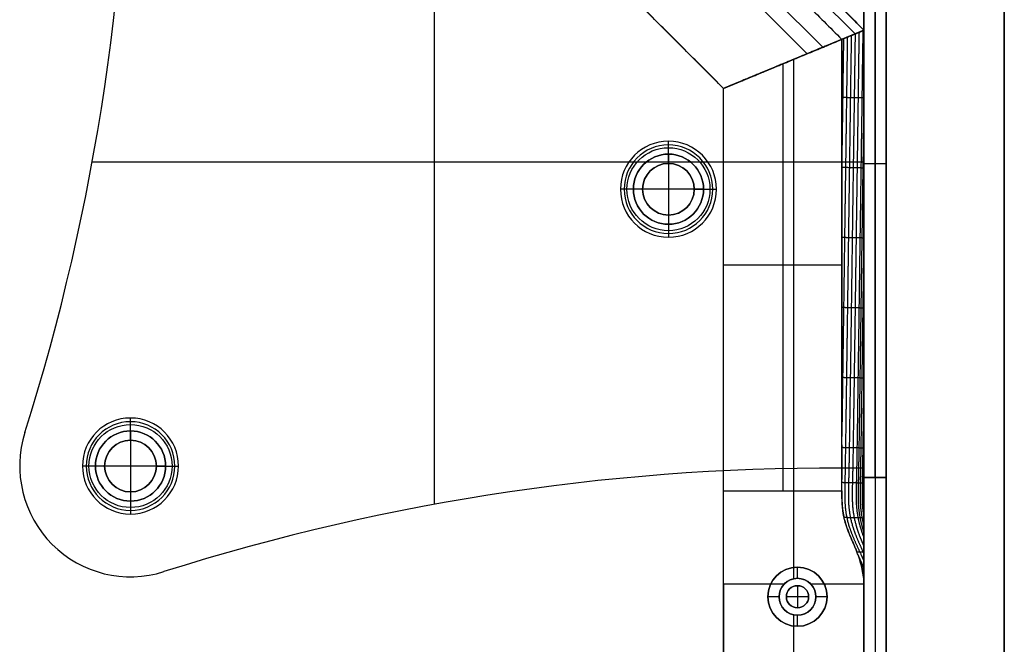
# Model space of a CAD drawing. Header units: millimetres. Extents: x -9 to 941, y -614 to 1386.
# Tile 29 of 30: x 808 to 941, y 1243 to 1328. Entities that reach past the tile are written whole.
import ezdxf

# ---------------------------------------------------------------- set-up
doc = ezdxf.new("R2010")
doc.units = ezdxf.units.MM
doc.header["$MEASUREMENT"] = 0

msp = doc.modelspace()

# ---------------------------------------------------------------- linework, layer by layer
for p, q in [((863.73, 1366.55, -0.5), (863.73, 1262.06, -0.5)), ((921.91, 1326.24, -40.25), (881.6, 1366.55, -40.25)), ((940.91, 1367.55, 9), (940.91, 385.55, 9)), ((920.72, 1325.75, -6.81), (881.11, 1365.36, -6.81)), ((916.34, 1323.94, -72.5), (879.3, 1360.98, -72.5)), ((878.42, 1358.86, -5), (914.22, 1323.06, -5)), ((921.91, 1350.73, -2), (921.91, 1266.94, -2)), ((921.91, 1350.7, -20.5), (921.91, 1265.7, -20.5)), ((923.41, 1265.7, -40.5), (923.41, 1350.7, -40.5)), ((923.41, 1350.7, -0.5), (923.41, 1265.7, -0.5)), ((924.91, 1350.7, -20.5), (924.91, 1265.7, -20.5)), ((902.91, 1318.37, -38.75), (873.73, 1347.55, -38.75)), ((863.73, 1335.32, -3.5), (863.73, 1262.06, -3.5)), ((902.91, 1318.37, -38.75), (921.91, 1326.24, -38.75)), ((921.91, 1326.24, -38.75), (902.91, 1318.37, -38.75)), ((921.91, 385.55, -36.5), (921.91, 1326.24, -36.5)), ((910.91, 1321.69, -5), (910.91, 1263.88, -5)), ((912.41, 1322.31, -72.5), (912.41, 1322.31, -5)), ((912.41, 1322.31, -72.5), (912.41, 1322.31, -5)), ((912.41, 1253.52, -72.5), (912.41, 1322.31, -72.5)), ((902.91, 385.55, -36.5), (902.91, 1318.37, -36.5)), ((895.44, 1309.47, 1.25), (895.44, 1311.22, -0.5)), ((895.44, 1308.22, -1), (895.44, 1310.72, -3.5)), ((895.44, 1309.47, 1.25), (895.44, 1309.47, 12.5)), ((895.44, 1309.47, 12.5), (895.44, 1299.97, 12.5)), ((921.91, 1308.37, -0.5), (817.42, 1308.37, -0.5)), ((890.68, 1308.37, -3.5), (817.42, 1308.37, -3.5)), ((895.44, 1308.22, -0.5), (895.44, 1308.22, -1)), ((921.91, 1308.37, -3.5), (900.2, 1308.37, -3.5)), ((921.91, 1308.83, -0.5), (921.91, 1308.83, -3.5)), ((921.91, 1308.2, -40.5), (924.91, 1308.2, -40.5)), ((921.91, 1308.2, -0.5), (924.91, 1308.2, -0.5)), ((921.91, 1308.2, -0.5), (921.91, 1308.2, -40.5)), ((924.91, 1308.2, -0.5), (924.91, 1308.2, -40.5)), ((890.69, 1304.72, 1.25), (888.94, 1304.72, -0.5)), ((891.94, 1304.72, -1), (889.44, 1304.72, -3.5)), ((890.69, 1304.72, 1.25), (890.69, 1304.72, 12.5)), ((900.19, 1304.72, 12.5), (890.69, 1304.72, 12.5)), ((891.94, 1304.72, -0.5), (891.94, 1304.72, -1)), ((898.94, 1304.72, -0.5), (898.94, 1304.72, -1)), ((898.94, 1304.72, -1), (901.44, 1304.72, -3.5)), ((900.19, 1304.72, 1.25), (901.94, 1304.72, -0.5)), ((900.19, 1304.72, 1.25), (900.19, 1304.72, 12.5)), ((895.44, 1301.22, -1), (895.44, 1298.72, -3.5)), ((895.44, 1301.22, -0.5), (895.44, 1301.22, -1)), ((895.44, 1299.97, 1.25), (895.44, 1298.22, -0.5)), ((895.44, 1299.97, 1.25), (895.44, 1299.97, 12.5)), ((918.91, 1294.44, -5), (902.91, 1294.44, -5)), ((822.61, 1272, 1.25), (822.61, 1273.75, -0.5)), ((822.61, 1270.75, -1), (822.61, 1273.25, -3.5)), ((808.31, 1271.78, -0.5), (808.31, 1271.78, -3.5)), ((822.61, 1272, 1.25), (822.61, 1272, 12.5)), ((822.61, 1272, 12.5), (822.61, 1262.5, 12.5)), ((822.61, 1270.75, -0.5), (822.61, 1270.75, -1)), ((807.61, 1267.25, -3.5), (807.61, 1267.25, -0.5)), ((817.86, 1267.25, 1.25), (816.11, 1267.25, -0.5)), ((819.11, 1267.25, -1), (816.61, 1267.25, -3.5)), ((817.86, 1267.25, 1.25), (817.86, 1267.25, 12.5)), ((827.36, 1267.25, 12.5), (817.86, 1267.25, 12.5)), ((819.11, 1267.25, -0.5), (819.11, 1267.25, -1)), ((826.11, 1267.25, -0.5), (826.11, 1267.25, -1)), ((826.11, 1267.25, -1), (828.61, 1267.25, -3.5)), ((827.36, 1267.25, 1.25), (829.11, 1267.25, -0.5)), ((827.36, 1267.25, 1.25), (827.36, 1267.25, 12.5)), ((921.91, 1266.94, -3.5), (921.91, 1266.94, -0.5)), ((921.91, 1265.7, -20.5), (924.91, 1265.7, -20.5)), ((921.91, 1265.7, -20.5), (921.91, 385.85, -20.5)), ((921.91, 1265.7, -20.5), (924.91, 1265.7, -20.5)), ((923.41, 1265.7, -0.5), (923.41, 385.85, -0.5)), ((923.41, 1265.7, -0.5), (923.41, 1265.7, -40.5)), ((923.41, 1265.7, -40.5), (923.41, 385.85, -40.5)), ((923.41, 1265.7, -0.5), (923.41, 1265.7, -40.5)), ((924.91, 1265.7, -20.5), (924.91, 385.85, -20.5)), ((822.61, 1263.75, -1), (822.61, 1261.25, -3.5)), ((822.61, 1263.75, -0.5), (822.61, 1263.75, -1)), ((822.61, 1262.5, 1.25), (822.61, 1260.75, -0.5)), ((822.61, 1262.5, 1.25), (822.61, 1262.5, 12.5)), ((912.91, 1253.55, -35.5), (912.91, 1253.55, -72.5)), ((912.91, 1252.05, -35.5), (912.91, 1253.55, -35.5)), ((822.61, 1252.25, -3.5), (822.61, 1252.25, -0.5)), ((827.14, 1252.95, -3.5), (827.14, 1252.95, -0.5)), ((912.91, 1252.05, -1.13), (912.91, 1252.05, -35.5)), ((911.07, 1251.24, -0.5), (902.91, 1251.24, -0.5)), ((912.91, 1251.05, -0.5), (912.91, 1251.05, 2.5)), ((912.91, 1251.05, 2.5), (912.91, 1248.05, 2.5)), ((921.91, 1251.24, -0.5), (914.75, 1251.24, -0.5)), ((910.41, 1249.55, -35.5), (908.91, 1249.55, -35.5)), ((908.91, 1249.55, -35.5), (908.91, 1249.55, -72.5)), ((910.41, 1249.55, -0.5), (910.41, 1249.55, -35.5)), ((911.41, 1249.55, -0.5), (911.41, 1249.55, 2.5)), ((914.41, 1249.55, 2.5), (911.41, 1249.55, 2.5)), ((914.41, 1249.55, -0.5), (914.41, 1249.55, 2.5)), ((916.91, 1249.55, -35.5), (915.41, 1249.55, -35.5)), ((915.41, 1249.55, -0.5), (915.41, 1249.55, -35.5)), ((916.91, 1249.55, -35.5), (916.91, 1249.55, -72.5)), ((912.91, 1248.05, -0.5), (912.91, 1248.05, 2.5)), ((912.41, 1221.52, -0.5), (912.41, 1247.1, -0.5)), ((912.91, 1245.55, -35.5), (912.91, 1247.05, -35.5)), ((912.91, 1247.05, -0.5), (912.91, 1247.05, -35.5)), ((912.41, 1029.52, -72.5), (912.41, 1245.58, -72.5)), ((912.91, 1245.55, -35.5), (912.91, 1245.55, -72.5))]:
    msp.add_line(p, q)
for centre, radius in [((895.44, 1304.72, 0.37), 5.62), ((895.44, 1304.72, -2.25), 4.75), ((895.44, 1304.72, 6.87), 4.75), ((895.44, 1304.72, -0.75), 3.5), ((822.61, 1267.25, 0.37), 5.62), ((822.61, 1267.25, -2.25), 4.75), ((822.61, 1267.25, 6.87), 4.75), ((822.61, 1267.25, -0.75), 3.5), ((912.91, 1249.55, -54), 4), ((912.91, 1249.55, -18), 2.5), ((912.91, 1249.55, 1), 1.5)]:
    msp.add_circle(centre, radius)
for centre, radius, start, end in [((522.33, 1362.42, -3.5), 300, 342.4148, 0.7896), ((522.33, 1362.42, -0.5), 300, 342.4148, 0.7896), ((522.33, 1362.42, -2), 300, 342.4148, 0.7896), ((895.44, 1304.72, -0.5), 6.5, 0, 180), ((895.44, 1304.72, -3.5), 6, 0, 180), ((895.44, 1304.72, 1.25), 4.75, 0, 180), ((895.44, 1304.72, 12.5), 4.75, 0, 180), ((895.44, 1304.72, -1), 3.5, 0, 180), ((895.44, 1304.72, -0.5), 3.5, 0, 180), ((895.44, 1304.72, -0.5), 6.5, 180, 0), ((895.44, 1304.72, -3.5), 6, 180, 360), ((895.44, 1304.72, 1.25), 4.75, 180, 0), ((895.44, 1304.72, 12.5), 4.75, 180, 0), ((895.44, 1304.72, -1), 3.5, 180, 0), ((895.44, 1304.72, -0.5), 3.5, 180, 0), ((822.61, 1267.25, -0.5), 6.5, 360, 180), ((822.61, 1267.25, -3.5), 6, 0, 180), ((822.61, 1267.25, -3.5), 15, 162.4148, 287.5852), ((822.61, 1267.25, -0.5), 15, 162.4148, 287.5852), ((822.61, 1267.25, -2), 15, 162.4148, 287.5852), ((822.61, 1267.25, 1.25), 4.75, 0, 180), ((822.61, 1267.25, 12.5), 4.75, 360, 180), ((822.61, 1267.25, -1), 3.5, 0, 180), ((822.61, 1267.25, -0.5), 3.5, 0, 180), ((822.61, 1267.25, -0.5), 6.5, 180, 0), ((822.61, 1267.25, -3.5), 6, 180, 0), ((822.61, 1267.25, 1.25), 4.75, 180, 0), ((822.61, 1267.25, 12.5), 4.75, 180, 0), ((822.61, 1267.25, -1), 3.5, 180, 0), ((822.61, 1267.25, -0.5), 3.5, 180, 0), ((917.78, 966.97, -3.5), 300, 89.2104, 107.5852), ((917.78, 966.97, -0.5), 300, 89.2104, 107.5852), ((917.78, 966.97, -2), 300, 89.2104, 107.5852), ((912.91, 1249.55, -72.5), 4, 90, 270), ((912.91, 1249.55, -35.5), 4, 90, 270), ((912.91, 1249.55, -72.5), 4, 270, 90), ((912.91, 1249.55, -35.5), 4, 270, 90), ((912.91, 1249.55, -35.5), 2.5, 90, 270), ((912.91, 1249.55, -35.5), 2.5, 270, 90), ((912.91, 1249.55, -0.5), 2.5, 137.3151, 42.6849), ((912.91, 1249.55, -0.5), 1.5, 0, 180), ((912.91, 1249.55, 2.5), 1.5, 0, 180), ((912.91, 1249.55, -0.5), 1.5, 180, 0), ((912.91, 1249.55, 2.5), 1.5, 180, 0)]:
    msp.add_arc(centre, radius, start, end)
at = {"extrusion": (1, 6.4143e-13, 1.8016e-12)}
msp.add_arc((1263.88, 15, 902.91), 20, 230.805, 270, dxfattribs=at)
at = {"extrusion": (1, 0, 0)}
msp.add_arc((1263.88, 15, 912.41), 20, 233.5396, 270, dxfattribs=at)
for points, degree in [([(921.91, 1326.24, -8), (901.76, 1346.4, -8), (881.6, 1366.55, -8)], 2), ([(881.6, 1366.55, -72.5), (901.76, 1346.4, -72.5), (921.91, 1326.24, -72.5)], 2), ([(940.91, 1367.55, -0.5), (940.91, 876.55, -0.5), (940.91, 385.55, -0.5)], 2), ([(940.91, 385.55, 18.5), (940.91, 876.55, 18.5), (940.91, 1367.55, 18.5)], 2), ([(880.36, 1363.55, -5), (899.64, 1344.28, -5), (918.91, 1325, -5)], 2), ([(921.91, 1350.73, -0.5), (921.91, 1308.83, -0.5), (921.91, 1266.94, -0.5)], 2), ([(921.91, 1266.94, -3.5), (921.91, 1308.83, -3.5), (921.91, 1350.73, -3.5)], 2), ([(921.91, 1265.7, -40.5), (921.91, 1308.2, -40.5), (921.91, 1350.7, -40.5)], 2), ([(921.91, 1350.7, -0.5), (921.91, 1308.2, -0.5), (921.91, 1265.7, -0.5)], 2), ([(924.91, 1350.7, -40.5), (924.91, 1308.2, -40.5), (924.91, 1265.7, -40.5)], 2), ([(924.91, 1265.7, -0.5), (924.91, 1308.2, -0.5), (924.91, 1350.7, -0.5)], 2), ([(902.91, 1318.37, -5), (888.32, 1332.96, -5), (873.73, 1347.55, -5)], 2), ([(902.91, 1318.37, -72.5), (888.32, 1332.96, -72.5), (873.73, 1347.55, -72.5)], 2), ([(902.91, 1318.37, -72.5), (912.41, 1322.31, -72.5), (921.91, 1326.24, -72.5)], 2), ([(921.91, 1326.24, -72.5), (912.41, 1322.31, -72.5), (902.91, 1318.37, -72.5)], 2), ([(918.91, 1325, -5), (920.41, 1325.62, -6.5), (921.91, 1326.24, -8)], 2), ([(918.91, 1325, -5), (920.28, 1325.57, -6.37), (920.98, 1325.86, -7.06), (921.91, 1326.24, -8)], 3), ([(921.91, 1326.24, -72.5), (921.91, 1326.24, -40.25), (921.91, 1326.24, -8)], 2), ([(921.91, 1326.24, -8), (921.91, 1325.61, -8), (921.91, 1324.98, -8), (921.91, 1324.35, -8)], 3), ([(921.91, 1326.24, -8), (921.91, 1326.24, -8), (921.91, 1326.24, -8), (921.91, 1326.24, -8)], 3), ([(921.91, 1326.24, -8), (921.91, 1326.24, -40.25), (921.91, 1326.24, -72.5)], 2), ([(921.91, 1326.24, -72.5), (921.91, 855.9, -72.5), (921.91, 385.55, -72.5)], 2), ([(921.91, 1326.24, -8), (921.91, 1325.61, -8), (921.91, 1324.98, -8), (921.91, 1324.35, -8)], 3), ([(918.91, 1325, -5), (910.91, 1321.69, -5), (902.91, 1318.37, -5)], 2), ([(902.91, 1318.37, -5), (910.91, 1321.69, -5), (918.91, 1325, -5)], 2), ([(918.91, 1325, -5), (918.91, 1325, -5), (918.91, 1325, -5), (918.91, 1325, -5)], 3), ([(902.91, 1318.37, -5), (902.91, 1318.37, -38.75), (902.91, 1318.37, -72.5)], 2), ([(902.91, 1263.88, -5), (902.91, 1291.13, -5), (902.91, 1318.37, -5)], 2), ([(902.91, 1318.37, -72.5), (902.91, 1318.37, -38.75), (902.91, 1318.37, -5)], 2), ([(902.91, 385.55, -72.5), (902.91, 851.96, -72.5), (902.91, 1318.37, -72.5)], 2), ([(918.91, 1270.12, -5), (918.91, 1272.8, -5), (918.91, 1275.81, -5), (918.91, 1279.01, -5)], 3), ([(918.91, 1270.12, -5), (918.91, 1268.55, -5), (918.91, 1266.98, -5), (918.91, 1265.42, -5)], 3), ([(921.91, 1270.2, -8), (921.91, 1268.61, -8), (921.91, 1267.02, -8), (921.91, 1265.43, -8)], 3), ([(924.91, 1265.7, -0.5), (923.41, 1265.7, -0.5), (921.91, 1265.7, -0.5)], 2), ([(921.91, 1265.7, -0.5), (921.91, 825.77, -0.5), (921.91, 385.85, -0.5)], 2), ([(924.91, 1265.7, -40.5), (923.41, 1265.7, -40.5), (921.91, 1265.7, -40.5)], 2), ([(921.91, 1265.7, -40.5), (921.91, 1265.7, -20.5), (921.91, 1265.7, -0.5)], 2), ([(921.91, 385.85, -40.5), (921.91, 825.77, -40.5), (921.91, 1265.7, -40.5)], 2), ([(924.91, 1265.7, -40.5), (923.41, 1265.7, -40.5), (921.91, 1265.7, -40.5)], 2), ([(921.91, 1265.7, -0.5), (921.91, 1265.7, -20.5), (921.91, 1265.7, -40.5)], 2), ([(924.91, 1265.7, -0.5), (923.41, 1265.7, -0.5), (921.91, 1265.7, -0.5)], 2), ([(921.91, 1265.43, -8), (921.91, 1264.8, -8), (921.91, 1264.33, -8.01), (921.91, 1263.92, -8)], 3), ([(924.91, 385.85, -0.5), (924.91, 825.77, -0.5), (924.91, 1265.7, -0.5)], 2), ([(924.91, 1265.7, -0.5), (924.91, 1265.7, -20.5), (924.91, 1265.7, -40.5)], 2), ([(924.91, 1265.7, -40.5), (924.91, 825.77, -40.5), (924.91, 385.85, -40.5)], 2), ([(924.91, 1265.7, -40.5), (924.91, 1265.7, -20.5), (924.91, 1265.7, -0.5)], 2), ([(902.91, 1263.88, -5), (910.91, 1263.88, -5), (918.91, 1263.88, -5)], 2), ([(918.91, 1263.88, -5), (918.91, 1263.91, -5), (918.91, 1263.93, -5), (918.91, 1263.95, -5)], 3), ([(921.91, 1263.92, -8), (921.91, 1263.91, -8), (921.91, 1263.89, -8), (921.91, 1263.88, -8)], 3), ([(919.3, 1259.89, -4.6), (919.26, 1260.05, -4.63), (919.22, 1260.21, -4.66), (919.19, 1260.37, -4.69)], 3), ([(921.16, 1255.07, -2.96), (921.09, 1255.26, -3.05), (921.02, 1255.45, -3.14), (920.95, 1255.64, -3.22)], 3), ([(921.18, 1255, -2.92), (921.33, 1254.67, -2.8), (921.48, 1254.34, -2.68), (921.63, 1254.01, -2.57), (921.77, 1253.68, -2.45), (921.91, 1253.35, -2.34)], 5), ([(921.8, 1252.56, -1.49), (921.83, 1252.51, -1.47), (921.85, 1252.46, -1.45), (921.87, 1252.41, -1.44), (921.89, 1252.36, -1.42), (921.91, 1252.3, -1.4)], 5), ([(902.91, 1251.24, -0.5), (902.91, 818.4, -0.5), (902.91, 385.55, -0.5)], 2), ([(921.91, 385.55, -0.5), (921.91, 818.4, -0.5), (921.91, 1251.24, -0.5)], 2)]:
    msp.add_open_spline(points, degree=degree)
for points, degree, knots in [([(919.66, 1325.31, -5.75), (919.64, 1323.68, -5.73), (919.61, 1322.04, -5.71), (919.59, 1320.4, -5.69), (919.54, 1316.86, -5.64), (919.49, 1313.33, -5.59), (919.47, 1311.43, -5.56), (919.41, 1307.64, -5.51), (919.36, 1303.85, -5.45), (919.33, 1301.96, -5.43), (919.28, 1298.17, -5.37), (919.23, 1294.38, -5.32), (919.2, 1292.48, -5.29), (919.15, 1288.69, -5.24), (919.1, 1284.9, -5.19), (919.07, 1283.01, -5.17), (919.02, 1279.52, -5.12), (918.98, 1276.03, -5.07), (918.95, 1274.44, -5.05), (918.93, 1272.85, -5.03), (918.91, 1271.26, -5)], 5, [-3.742509, -3.742509, -3.742509, -3.742509, -3.742509, -3.742509, -2.923152, -2.923152, -2.923152, -1.975743, -1.975743, -1.975743, -1.028334, -1.028334, -1.028334, -0.080926, -0.080926, -0.080926, 0.866483, 0.866483, 0.866483, 1.662377, 1.662377, 1.662377, 1.662377, 1.662377, 1.662377]), ([(919.14, 1325.1, -5.23), (919.12, 1323.5, -5.21), (919.09, 1321.91, -5.19), (919.07, 1320.32, -5.16), (919.03, 1317.07, -5.12), (918.98, 1313.82, -5.07), (918.96, 1312.17, -5.05), (918.93, 1310.51, -5.03), (918.91, 1308.86, -5)], 5, [-3.719619, -3.719619, -3.719619, -3.719619, -3.719619, -3.719619, -2.923152, -2.923152, -2.923152, -2.096223, -2.096223, -2.096223, -2.096223, -2.096223, -2.096223]), ([(920.19, 1325.53, -6.28), (920.17, 1323.85, -6.25), (920.14, 1322.16, -6.23), (920.11, 1320.48, -6.21), (920.06, 1316.9, -6.16), (920.01, 1313.32, -6.11), (919.99, 1311.42, -6.08), (919.93, 1307.63, -6.03), (919.88, 1303.84, -5.97), (919.85, 1301.95, -5.95), (919.8, 1298.16, -5.89), (919.75, 1294.37, -5.84), (919.72, 1292.47, -5.82), (919.67, 1288.68, -5.76), (919.62, 1284.89, -5.71), (919.59, 1282.99, -5.69), (919.54, 1279.2, -5.63), (919.48, 1275.41, -5.58), (919.46, 1273.52, -5.56), (919.42, 1270.68, -5.52), (919.37, 1267.83, -5.48), (919.36, 1266.89, -5.47), (919.32, 1264.99, -5.45), (919.28, 1263.09, -5.43), (919.29, 1262.15, -5.41), (919.49, 1260.25, -5.19), (920.08, 1258.39, -4.72), (920.49, 1257.45, -4.39), (921.05, 1256.27, -3.96), (921.58, 1255.09, -3.53), (921.69, 1254.85, -3.45), (921.8, 1254.6, -3.36), (921.91, 1254.36, -3.27)], 5, [-3.765394, -3.765394, -3.765394, -3.765394, -3.765394, -3.765394, -2.923152, -2.923152, -2.923152, -1.975743, -1.975743, -1.975743, -1.028334, -1.028334, -1.028334, -0.080926, -0.080926, -0.080926, 0.866483, 0.866483, 0.866483, 1.813892, 1.813892, 1.813892, 2.287597, 2.287597, 2.287597, 2.761301, 2.761301, 2.761301, 3.235006, 3.235006, 3.235006, 3.358451, 3.358451, 3.358451, 3.358451, 3.358451, 3.358451]), ([(920.71, 1325.75, -6.8), (920.69, 1324.02, -6.77), (920.66, 1322.29, -6.76), (920.64, 1320.56, -6.73), (920.59, 1316.93, -6.68), (920.53, 1313.31, -6.63), (920.51, 1311.41, -6.6), (920.45, 1307.62, -6.55), (920.4, 1303.83, -6.49), (920.37, 1301.93, -6.47), (920.32, 1298.14, -6.41), (920.27, 1294.35, -6.36), (920.24, 1292.46, -6.34), (920.19, 1288.67, -6.28), (920.14, 1284.88, -6.23), (920.11, 1282.98, -6.21), (920.06, 1279.19, -6.16), (920, 1275.4, -6.1), (919.97, 1273.51, -6.08), (919.93, 1270.66, -6.04), (919.89, 1267.82, -6.01), (919.87, 1266.87, -5.99), (919.82, 1264.98, -5.98), (919.78, 1263.08, -5.96), (919.78, 1262.14, -5.94), (919.98, 1260.24, -5.74), (920.56, 1258.37, -5.27), (920.95, 1257.44, -4.95), (921.41, 1256.46, -4.6), (921.85, 1255.48, -4.25), (921.87, 1255.44, -4.23), (921.89, 1255.39, -4.22), (921.91, 1255.35, -4.2)], 5, [-3.788254, -3.788254, -3.788254, -3.788254, -3.788254, -3.788254, -2.923152, -2.923152, -2.923152, -1.975743, -1.975743, -1.975743, -1.028334, -1.028334, -1.028334, -0.080926, -0.080926, -0.080926, 0.866483, 0.866483, 0.866483, 1.813892, 1.813892, 1.813892, 2.287597, 2.287597, 2.287597, 2.761301, 2.761301, 2.761301, 3.235006, 3.235006, 3.235006, 3.257143, 3.257143, 3.257143, 3.257143, 3.257143, 3.257143]), ([(921.24, 1325.97, -7.32), (921.21, 1324.19, -7.3), (921.18, 1322.41, -7.28), (921.16, 1320.64, -7.25), (921.11, 1316.97, -7.2), (921.06, 1313.29, -7.15), (921.03, 1311.4, -7.12), (920.98, 1307.61, -7.07), (920.92, 1303.82, -7.01), (920.9, 1301.92, -6.99), (920.84, 1298.13, -6.94), (920.79, 1294.34, -6.88), (920.76, 1292.45, -6.86), (920.71, 1288.66, -6.8), (920.66, 1284.87, -6.75), (920.63, 1282.97, -6.73), (920.58, 1279.18, -6.67), (920.52, 1275.39, -6.62), (920.49, 1273.5, -6.6), (920.45, 1270.65, -6.56), (920.41, 1267.81, -6.53), (920.39, 1266.86, -6.51), (920.34, 1264.97, -6.5), (920.3, 1263.07, -6.49), (920.3, 1262.13, -6.46), (920.48, 1260.39, -6.29), (920.96, 1258.68, -5.89), (921.24, 1257.9, -5.65), (921.57, 1257.13, -5.39), (921.91, 1256.35, -5.12)], 5, [-3.811064, -3.811064, -3.811064, -3.811064, -3.811064, -3.811064, -2.923152, -2.923152, -2.923152, -1.975743, -1.975743, -1.975743, -1.028334, -1.028334, -1.028334, -0.080926, -0.080926, -0.080926, 0.866483, 0.866483, 0.866483, 1.813892, 1.813892, 1.813892, 2.287597, 2.287597, 2.287597, 2.761301, 2.761301, 2.761301, 3.154119, 3.154119, 3.154119, 3.154119, 3.154119, 3.154119]), ([(921.76, 1326.18, -7.85), (921.74, 1324.36, -7.82), (921.69, 1322.54, -7.8), (921.68, 1320.72, -7.77), (921.63, 1317, -7.72), (921.58, 1313.28, -7.67), (921.55, 1311.39, -7.64), (921.5, 1307.6, -7.59), (921.44, 1303.81, -7.54), (921.42, 1301.91, -7.51), (921.36, 1298.12, -7.46), (921.31, 1294.33, -7.4), (921.28, 1292.44, -7.38), (921.23, 1288.65, -7.32), (921.18, 1284.85, -7.27), (921.15, 1282.96, -7.25), (921.1, 1279.17, -7.19), (921.04, 1275.38, -7.14), (921.02, 1273.48, -7.12), (920.98, 1270.64, -7.08), (920.93, 1267.8, -7.04), (920.92, 1266.85, -7.03), (920.87, 1264.95, -7.02), (920.82, 1263.06, -7), (920.82, 1262.12, -6.97), (920.98, 1260.62, -6.83), (921.35, 1259.13, -6.52), (921.51, 1258.59, -6.38), (921.7, 1258.05, -6.23), (921.91, 1257.51, -6.06)], 5, [-3.833805, -3.833805, -3.833805, -3.833805, -3.833805, -3.833805, -2.923152, -2.923152, -2.923152, -1.975743, -1.975743, -1.975743, -1.028334, -1.028334, -1.028334, -0.080926, -0.080926, -0.080926, 0.866483, 0.866483, 0.866483, 1.813892, 1.813892, 1.813892, 2.287597, 2.287597, 2.287597, 2.761301, 2.761301, 2.761301, 3.035936, 3.035936, 3.035936, 3.035936, 3.035936, 3.035936]), ([(918.91, 1279.01, -5), (918.91, 1286.68, -5), (918.91, 1294.34, -5), (918.91, 1305.84, -5), (918.91, 1309.67, -5), (918.91, 1315.42, -5), (918.91, 1317.34, -5), (918.91, 1320.21, -5), (918.91, 1321.17, -5), (918.91, 1323.09, -5), (918.91, 1324.04, -5), (918.91, 1325, -5)], 3, [-2.624015, -2.624015, -2.624015, -2.624015, -1.324464, -1.324464, -0.674689, -0.674689, -0.349801, -0.349801, -0.187357, -0.187357, -0.024913, -0.024913, -0.024913, -0.024913]), ([(918.91, 1325, -5), (918.91, 1320.22, -5), (918.91, 1315.44, -5), (918.91, 1305.46, -5), (918.91, 1300.26, -5), (918.91, 1295.06, -5), (918.91, 1289.87, -5), (918.91, 1284.67, -5), (918.91, 1279.32, -5), (918.91, 1279.16, -5), (918.91, 1279.01, -5)], 3, [0.124235, 0.124235, 0.124235, 0.124235, 1.559019, 1.559019, 3.118039, 3.118039, 3.118039, 4.677058, 4.677058, 4.723555, 4.723555, 4.723555, 4.723555]), ([(921.91, 1324.35, -8), (921.91, 1324.05, -8), (921.91, 1323.71, -8), (921.91, 1320.96, -8.01), (921.91, 1320.86, -8), (921.91, 1317.27, -8), (921.91, 1317.01, -8), (921.91, 1316.69, -8)], 3, [0.222986, 0.222986, 0.222986, 0.222986, 0.3003456, 0.3003456, 0.7683888, 0.7683888, 0.791342, 0.791342, 0.791342, 0.791342]), ([(921.91, 1318.63, -8), (921.91, 1318.32, -8), (921.9, 1318.01, -7.99), (921.9, 1317.69, -7.99), (921.87, 1315.48, -7.96), (921.84, 1313.28, -7.93), (921.81, 1311.38, -7.9), (921.76, 1307.59, -7.85), (921.7, 1303.8, -7.8), (921.68, 1301.91, -7.77), (921.62, 1298.12, -7.72), (921.57, 1294.33, -7.66), (921.54, 1292.43, -7.64), (921.49, 1288.64, -7.58), (921.44, 1284.85, -7.53), (921.41, 1282.95, -7.51), (921.36, 1279.16, -7.45), (921.3, 1275.37, -7.4), (921.28, 1273.48, -7.38), (921.24, 1270.64, -7.34), (921.19, 1267.79, -7.3), (921.18, 1266.85, -7.28), (921.14, 1264.95, -7.27), (921.09, 1263.05, -7.26), (921.09, 1262.11, -7.23), (921.23, 1260.76, -7.1), (921.55, 1259.41, -6.84), (921.65, 1259.01, -6.75), (921.78, 1258.61, -6.65), (921.91, 1258.21, -6.53)], 5, [-3.079391, -3.079391, -3.079391, -3.079391, -3.079391, -3.079391, -2.923152, -2.923152, -2.923152, -1.975743, -1.975743, -1.975743, -1.028334, -1.028334, -1.028334, -0.080926, -0.080926, -0.080926, 0.866483, 0.866483, 0.866483, 1.813892, 1.813892, 1.813892, 2.287597, 2.287597, 2.287597, 2.761301, 2.761301, 2.761301, 2.964124, 2.964124, 2.964124, 2.964124, 2.964124, 2.964124]), ([(921.91, 1317.07, -8), (921.91, 1317.07, -8), (921.9, 1317.07, -7.99), (921.9, 1317.07, -7.99), (921.84, 1317.07, -7.93), (921.78, 1317.07, -7.88), (921.73, 1317.07, -7.82), (921.58, 1317.07, -7.67), (921.42, 1317.08, -7.51), (921.32, 1317.08, -7.41), (921.11, 1317.08, -7.2), (920.9, 1317.09, -6.99), (920.8, 1317.09, -6.89), (920.59, 1317.1, -6.68), (920.38, 1317.1, -6.47), (920.28, 1317.1, -6.37), (920.07, 1317.11, -6.16), (919.86, 1317.11, -5.95), (919.75, 1317.11, -5.85), (919.55, 1317.12, -5.64), (919.34, 1317.12, -5.43), (919.23, 1317.13, -5.33), (919.11, 1317.13, -5.2), (918.98, 1317.13, -5.07), (918.96, 1317.13, -5.05), (918.93, 1317.13, -5.03), (918.91, 1317.13, -5)], 5, [-0.1787622, -0.1787622, -0.1787622, -0.1787622, -0.1787622, -0.1787622, -0.1757831, -0.1757831, -0.1757831, -0.1393868, -0.1393868, -0.1393868, -0.0665941, -0.0665941, -0.0665941, 0.0061986, 0.0061986, 0.0061986, 0.0789913, 0.0789913, 0.0789913, 0.151784, 0.151784, 0.151784, 0.2245767, 0.2245767, 0.2245767, 0.2409015, 0.2409015, 0.2409015, 0.2409015, 0.2409015, 0.2409015]), ([(921.91, 1316.69, -8), (921.91, 1314.68, -8), (921.91, 1312.67, -8), (921.91, 1309.73, -8), (921.91, 1308.8, -8), (921.91, 1307.88, -8)], 3, [0.9554174, 0.9554174, 0.9554174, 0.9554174, 1.5590194, 1.5590194, 1.8367848, 1.8367848, 1.8367848, 1.8367848]), ([(921.91, 1307.88, -8), (921.91, 1303.61, -8), (921.91, 1299.34, -8), (921.91, 1295.06, -8), (921.91, 1289.87, -8), (921.91, 1284.67, -8), (921.91, 1279.34, -8), (921.91, 1279.2, -8), (921.91, 1279.06, -8)], 3, [1.836785, 1.836785, 1.836785, 1.836785, 3.118039, 3.118039, 3.118039, 4.677058, 4.677058, 4.718306, 4.718306, 4.718306, 4.718306]), ([(921.91, 1307.59, -8), (921.88, 1307.59, -7.97), (921.85, 1307.59, -7.94), (921.82, 1307.59, -7.91), (921.73, 1307.59, -7.83), (921.65, 1307.59, -7.74), (921.6, 1307.59, -7.69), (921.44, 1307.6, -7.54), (921.29, 1307.6, -7.38), (921.18, 1307.6, -7.28), (920.98, 1307.61, -7.07), (920.77, 1307.61, -6.86), (920.66, 1307.62, -6.76), (920.45, 1307.62, -6.55), (920.25, 1307.62, -6.34), (920.14, 1307.63, -6.24), (919.93, 1307.63, -6.03), (919.73, 1307.64, -5.82), (919.62, 1307.64, -5.71), (919.42, 1307.64, -5.51), (919.21, 1307.65, -5.3), (919.11, 1307.65, -5.2), (919.01, 1307.65, -5.1), (918.91, 1307.65, -5)], 5, [-0.1972776, -0.1972776, -0.1972776, -0.1972776, -0.1972776, -0.1972776, -0.1757831, -0.1757831, -0.1757831, -0.1393868, -0.1393868, -0.1393868, -0.0665941, -0.0665941, -0.0665941, 0.0061986, 0.0061986, 0.0061986, 0.0789913, 0.0789913, 0.0789913, 0.151784, 0.151784, 0.151784, 0.2221956, 0.2221956, 0.2221956, 0.2221956, 0.2221956, 0.2221956]), ([(921.91, 1299.96, -8), (921.9, 1299.59, -8), (921.9, 1299.22, -7.99), (921.89, 1298.85, -7.99), (921.86, 1296.58, -7.96), (921.83, 1294.32, -7.92), (921.8, 1292.42, -7.9), (921.75, 1288.63, -7.84), (921.7, 1284.84, -7.79), (921.67, 1282.95, -7.77), (921.62, 1279.16, -7.71), (921.57, 1275.37, -7.66), (921.54, 1273.47, -7.64), (921.5, 1270.63, -7.59), (921.45, 1267.79, -7.56), (921.44, 1266.84, -7.54), (921.4, 1264.94, -7.53), (921.37, 1263.05, -7.51), (921.36, 1262.11, -7.48), (921.49, 1260.93, -7.37), (921.74, 1259.75, -7.16), (921.79, 1259.52, -7.11), (921.85, 1259.3, -7.07), (921.91, 1259.07, -7.01)], 5, [-1.213301, -1.213301, -1.213301, -1.213301, -1.213301, -1.213301, -1.028334, -1.028334, -1.028334, -0.080926, -0.080926, -0.080926, 0.866483, 0.866483, 0.866483, 1.813892, 1.813892, 1.813892, 2.287597, 2.287597, 2.287597, 2.761301, 2.761301, 2.761301, 2.876623, 2.876623, 2.876623, 2.876623, 2.876623, 2.876623]), ([(921.91, 1298.11, -8), (921.9, 1298.11, -8), (921.9, 1298.11, -7.99), (921.89, 1298.11, -7.99), (921.84, 1298.11, -7.93), (921.78, 1298.11, -7.87), (921.73, 1298.11, -7.82), (921.62, 1298.12, -7.72), (921.52, 1298.12, -7.61), (921.47, 1298.12, -7.56), (921.31, 1298.12, -7.4), (921.15, 1298.13, -7.25), (921.05, 1298.13, -7.14), (920.84, 1298.13, -6.94), (920.63, 1298.14, -6.73), (920.53, 1298.14, -6.62), (920.32, 1298.14, -6.42), (920.11, 1298.15, -6.21), (920.01, 1298.15, -6.1), (919.8, 1298.16, -5.89), (919.59, 1298.16, -5.69), (919.49, 1298.16, -5.58), (919.31, 1298.17, -5.4), (919.13, 1298.17, -5.23), (919.06, 1298.17, -5.15), (918.98, 1298.17, -5.08), (918.91, 1298.18, -5)], 5, [-0.2157945, -0.2157945, -0.2157945, -0.2157945, -0.2157945, -0.2157945, -0.2121795, -0.2121795, -0.2121795, -0.1757831, -0.1757831, -0.1757831, -0.1393868, -0.1393868, -0.1393868, -0.0665941, -0.0665941, -0.0665941, 0.0061986, 0.0061986, 0.0061986, 0.0789913, 0.0789913, 0.0789913, 0.151784, 0.151784, 0.151784, 0.2035931, 0.2035931, 0.2035931, 0.2035931, 0.2035931, 0.2035931]), ([(921.91, 1288.63, -8), (921.88, 1288.63, -7.97), (921.85, 1288.63, -7.94), (921.81, 1288.63, -7.91), (921.73, 1288.63, -7.82), (921.65, 1288.64, -7.74), (921.6, 1288.64, -7.69), (921.49, 1288.64, -7.58), (921.39, 1288.64, -7.48), (921.33, 1288.64, -7.43), (921.18, 1288.65, -7.27), (921.02, 1288.65, -7.12), (920.92, 1288.65, -7.01), (920.71, 1288.66, -6.8), (920.5, 1288.66, -6.6), (920.4, 1288.66, -6.49), (920.19, 1288.67, -6.28), (919.98, 1288.67, -6.08), (919.88, 1288.68, -5.97), (919.67, 1288.68, -5.76), (919.46, 1288.68, -5.56), (919.36, 1288.69, -5.45), (919.2, 1288.69, -5.3), (919.05, 1288.69, -5.15), (919.01, 1288.69, -5.1), (918.96, 1288.7, -5.05), (918.91, 1288.7, -5)], 5, [-0.2343108, -0.2343108, -0.2343108, -0.2343108, -0.2343108, -0.2343108, -0.2121795, -0.2121795, -0.2121795, -0.1757831, -0.1757831, -0.1757831, -0.1393868, -0.1393868, -0.1393868, -0.0665941, -0.0665941, -0.0665941, 0.0061986, 0.0061986, 0.0061986, 0.0789913, 0.0789913, 0.0789913, 0.151784, 0.151784, 0.151784, 0.185293, 0.185293, 0.185293, 0.185293, 0.185293, 0.185293]), ([(921.91, 1281.33, -8), (921.9, 1280.89, -8), (921.9, 1280.46, -7.99), (921.89, 1280.02, -7.98), (921.86, 1277.69, -7.95), (921.83, 1275.36, -7.92), (921.8, 1273.47, -7.89), (921.76, 1270.62, -7.85), (921.72, 1267.78, -7.82), (921.71, 1266.83, -7.8), (921.67, 1264.94, -7.78), (921.64, 1263.06, -7.76), (921.63, 1262.12, -7.72), (921.73, 1261.18, -7.64), (921.91, 1260.24, -7.49)], 5, [0.648922, 0.648922, 0.648922, 0.648922, 0.648922, 0.648922, 0.866483, 0.866483, 0.866483, 1.813892, 1.813892, 1.813892, 2.287597, 2.287597, 2.287597, 2.757946, 2.757946, 2.757946, 2.757946, 2.757946, 2.757946]), ([(921.91, 1279.15, -8), (921.9, 1279.15, -8), (921.9, 1279.15, -7.99), (921.89, 1279.15, -7.98), (921.83, 1279.15, -7.93), (921.78, 1279.15, -7.87), (921.72, 1279.16, -7.82), (921.62, 1279.16, -7.71), (921.51, 1279.16, -7.61), (921.46, 1279.16, -7.56), (921.36, 1279.16, -7.45), (921.25, 1279.17, -7.35), (921.2, 1279.17, -7.3), (921.05, 1279.17, -7.14), (920.89, 1279.17, -6.99), (920.79, 1279.18, -6.88), (920.58, 1279.18, -6.67), (920.37, 1279.19, -6.47), (920.26, 1279.19, -6.36), (920.06, 1279.19, -6.16), (919.85, 1279.2, -5.95), (919.74, 1279.2, -5.84), (919.54, 1279.2, -5.63), (919.33, 1279.21, -5.43), (919.23, 1279.21, -5.32), (919.1, 1279.21, -5.2), (918.98, 1279.22, -5.07), (918.95, 1279.22, -5.05), (918.93, 1279.22, -5.02), (918.91, 1279.22, -5)], 5, [-0.2528283, -0.2528283, -0.2528283, -0.2528283, -0.2528283, -0.2528283, -0.2485758, -0.2485758, -0.2485758, -0.2121795, -0.2121795, -0.2121795, -0.1757831, -0.1757831, -0.1757831, -0.1393868, -0.1393868, -0.1393868, -0.0665941, -0.0665941, -0.0665941, 0.0061986, 0.0061986, 0.0061986, 0.0789913, 0.0789913, 0.0789913, 0.151784, 0.151784, 0.151784, 0.1672337, 0.1672337, 0.1672337, 0.1672337, 0.1672337, 0.1672337]), ([(921.91, 1279.06, -8), (921.91, 1278.02, -8), (921.91, 1276.98, -8), (921.91, 1274.88, -8), (921.91, 1273.38, -8), (921.91, 1271.12, -8), (921.91, 1270.72, -8), (921.91, 1270.2, -8)], 3, [1.08266028, 1.08266028, 1.08266028, 1.08266028, 1.09377954, 1.09377954, 1.10508501, 1.10508501, 1.10974802, 1.10974802, 1.10974802, 1.10974802]), ([(918.91, 1265.42, -5), (918.91, 1266.2, -5), (918.91, 1266.98, -5), (918.91, 1268.55, -5), (918.91, 1269.33, -5), (918.91, 1270.12, -5)], 3, [-0.54867, -0.54867, -0.54867, -0.54867, -0.274335, -0.274335, 0, 0, 0, 0]), ([(921.91, 1269.67, -8), (921.88, 1269.67, -7.97), (921.84, 1269.67, -7.94), (921.81, 1269.67, -7.91), (921.73, 1269.68, -7.82), (921.64, 1269.68, -7.74), (921.59, 1269.68, -7.69), (921.48, 1269.68, -7.58), (921.38, 1269.68, -7.48), (921.33, 1269.69, -7.43), (921.22, 1269.69, -7.32), (921.12, 1269.69, -7.22), (921.06, 1269.69, -7.17), (920.91, 1269.69, -7.01), (920.75, 1269.7, -6.86), (920.65, 1269.7, -6.76), (920.44, 1269.7, -6.55), (920.23, 1269.71, -6.34), (920.12, 1269.71, -6.24), (919.92, 1269.72, -6.03), (919.71, 1269.72, -5.82), (919.61, 1269.72, -5.72), (919.4, 1269.73, -5.51), (919.2, 1269.73, -5.31), (919.11, 1269.73, -5.2), (919.01, 1269.74, -5.1), (918.91, 1269.74, -5)], 5, [-0.2712864, -0.2712864, -0.2712864, -0.2712864, -0.2712864, -0.2712864, -0.2485758, -0.2485758, -0.2485758, -0.2121795, -0.2121795, -0.2121795, -0.1757831, -0.1757831, -0.1757831, -0.1393868, -0.1393868, -0.1393868, -0.0665941, -0.0665941, -0.0665941, 0.0061986, 0.0061986, 0.0061986, 0.0789913, 0.0789913, 0.0789913, 0.1487683, 0.1487683, 0.1487683, 0.1487683, 0.1487683, 0.1487683]), ([(921.91, 1270.2, -8), (921.91, 1269.8, -8), (921.91, 1269.4, -8), (921.91, 1268.61, -8), (921.91, 1268.21, -8), (921.91, 1267.02, -8), (921.91, 1266.23, -8), (921.91, 1265.43, -8)], 3, [-0.7928934, -0.7928934, -0.7928934, -0.7928934, -0.5946703, -0.5946703, -0.396447, -0.396447, 0, 0, 0, 0]), ([(918.91, 1263.95, -5), (918.91, 1264.2, -5), (918.91, 1264.46, -5), (918.91, 1264.88, -5), (918.91, 1265.13, -5), (918.91, 1265.42, -5)], 3, [0.0558795, 0.0558795, 0.0558795, 0.0558795, 0.1297878, 0.1297878, 0.1944225, 0.1944225, 0.1944225, 0.1944225]), ([(921.91, 1264.93, -8), (921.86, 1264.93, -7.96), (921.81, 1264.94, -7.92), (921.77, 1264.94, -7.87), (921.67, 1264.94, -7.77), (921.56, 1264.94, -7.68), (921.51, 1264.94, -7.63), (921.4, 1264.94, -7.53), (921.3, 1264.95, -7.43), (921.24, 1264.95, -7.37), (921.14, 1264.95, -7.27), (921.03, 1264.95, -7.17), (920.98, 1264.95, -7.12), (920.82, 1264.96, -6.97), (920.66, 1264.96, -6.81), (920.55, 1264.96, -6.71), (920.34, 1264.97, -6.5), (920.13, 1264.97, -6.29), (920.03, 1264.97, -6.19), (919.83, 1264.98, -5.98), (919.62, 1264.98, -5.77), (919.52, 1264.98, -5.66), (919.34, 1264.99, -5.47), (919.15, 1264.99, -5.27), (919.07, 1265, -5.18), (918.99, 1265, -5.09), (918.91, 1265, -5)], 5, [-0.2807319, -0.2807319, -0.2807319, -0.2807319, -0.2807319, -0.2807319, -0.2485758, -0.2485758, -0.2485758, -0.2121795, -0.2121795, -0.2121795, -0.1757831, -0.1757831, -0.1757831, -0.1393868, -0.1393868, -0.1393868, -0.0665941, -0.0665941, -0.0665941, 0.0061986, 0.0061986, 0.0061986, 0.0789913, 0.0789913, 0.0789913, 0.1391847, 0.1391847, 0.1391847, 0.1391847, 0.1391847, 0.1391847]), ([(919.19, 1260.37, -4.69), (919.07, 1260.95, -4.8), (919, 1261.54, -4.87), (918.92, 1262.71, -4.98), (918.92, 1263.3, -5), (918.91, 1263.88, -5)], 3, [-0.2999482, -0.2999482, -0.2999482, -0.2999482, -0.1499797, -0.1499797, 0, 0, 0, 0]), ([(918.91, 1263.88, -5), (918.91, 1263.58, -5), (918.91, 1263.3, -5), (918.92, 1262.75, -4.97), (918.93, 1262.51, -4.96), (918.97, 1261.91, -4.91), (918.99, 1261.64, -4.88), (919.05, 1261.18, -4.82), (919.08, 1260.99, -4.79), (919.13, 1260.65, -4.74), (919.16, 1260.51, -4.72), (919.19, 1260.37, -4.69)], 3, [6.2360776, 6.2360776, 6.2360776, 6.2360776, 6.2883597, 6.2883597, 6.3390622, 6.3390622, 6.4406686, 6.4406686, 6.5422506, 6.5422506, 6.6437369, 6.6437369, 6.6437369, 6.6437369]), ([(921.91, 1263.88, -8), (921.91, 1263.44, -8), (921.91, 1263, -7.98), (921.91, 1262.12, -7.91), (921.91, 1261.68, -7.85), (921.91, 1261.24, -7.76)], 3, [-0.2695227, -0.2695227, -0.2695227, -0.2695227, -0.1348302, -0.1348302, 0, 0, 0, 0]), ([(921.91, 1263.88, -8), (921.91, 1263.08, -8), (921.91, 1262.28, -7.95), (921.91, 1261.41, -7.79), (921.91, 1261.33, -7.78), (921.91, 1261.24, -7.76)], 3, [6.2360776, 6.2360776, 6.2360776, 6.2360776, 6.4758891, 6.4758891, 6.5017272, 6.5017272, 6.5017272, 6.5017272]), ([(921.91, 1261.24, -7.76), (921.91, 1260.98, -7.7), (921.91, 1260.73, -7.64), (921.91, 1260.36, -7.53), (921.91, 1260.25, -7.5), (921.91, 1260.15, -7.46)], 3, [1.137726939, 1.137726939, 1.137726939, 1.137726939, 1.141294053, 1.141294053, 1.142808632, 1.142808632, 1.142808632, 1.142808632]), ([(921.91, 1260.21, -7.48), (921.86, 1260.21, -7.43), (921.8, 1260.21, -7.38), (921.75, 1260.21, -7.33), (921.64, 1260.21, -7.24), (921.54, 1260.22, -7.14), (921.48, 1260.22, -7.08), (921.37, 1260.22, -6.98), (921.27, 1260.22, -6.88), (921.21, 1260.22, -6.83), (921.05, 1260.23, -6.68), (920.9, 1260.23, -6.52), (920.79, 1260.23, -6.42), (920.58, 1260.24, -6.21), (920.38, 1260.24, -6), (920.28, 1260.24, -5.89), (920.07, 1260.25, -5.68), (919.88, 1260.25, -5.46), (919.78, 1260.26, -5.35), (919.6, 1260.26, -5.15), (919.43, 1260.27, -4.95), (919.36, 1260.27, -4.86), (919.28, 1260.27, -4.77), (919.21, 1260.27, -4.67)], 5, [-0.2477379, -0.2477379, -0.2477379, -0.2477379, -0.2477379, -0.2477379, -0.2121795, -0.2121795, -0.2121795, -0.1757831, -0.1757831, -0.1757831, -0.1393868, -0.1393868, -0.1393868, -0.0665941, -0.0665941, -0.0665941, 0.0061986, 0.0061986, 0.0061986, 0.0789913, 0.0789913, 0.0789913, 0.137925, 0.137925, 0.137925, 0.137925, 0.137925, 0.137925]), ([(920.95, 1255.64, -3.22), (920.67, 1256.34, -3.54), (920.34, 1257.05, -3.81), (919.9, 1258.11, -4.16), (919.76, 1258.47, -4.26), (919.5, 1259.18, -4.45), (919.39, 1259.54, -4.53), (919.3, 1259.89, -4.6)], 3, [-0.4010757, -0.4010757, -0.4010757, -0.4010757, -0.2004842, -0.2004842, -0.1002421, -0.1002421, 0, 0, 0, 0]), ([(919.3, 1259.89, -4.6), (919.37, 1259.63, -4.55), (919.44, 1259.4, -4.49), (919.57, 1258.97, -4.39), (919.64, 1258.78, -4.34), (919.85, 1258.22, -4.19), (919.99, 1257.89, -4.09), (920.26, 1257.25, -3.87), (920.4, 1256.94, -3.76), (920.67, 1256.31, -3.52), (920.81, 1255.99, -3.38), (920.95, 1255.64, -3.22)], 3, [6.7010754, 6.7010754, 6.7010754, 6.7010754, 6.7688491, 6.7688491, 6.8366164, 6.8366164, 6.9721529, 6.9721529, 7.1076882, 7.1076882, 7.2432276, 7.2432276, 7.2432276, 7.2432276]), ([(921.91, 1260.15, -7.46), (921.91, 1260.1, -7.45), (921.91, 1260.06, -7.43), (921.91, 1259.3, -7.16), (921.91, 1258.64, -6.82), (921.91, 1257.37, -5.99), (921.91, 1256.78, -5.5), (921.91, 1256.2, -4.99)], 3, [6.6161787, 6.6161787, 6.6161787, 6.6161787, 6.6306025, 6.6306025, 6.8595874, 6.8595874, 7.1051571, 7.1051571, 7.1051571, 7.1051571]), ([(921.91, 1256.2, -4.99), (921.91, 1256.1, -4.89), (921.91, 1255.99, -4.8), (921.91, 1255.76, -4.58), (921.91, 1255.62, -4.46), (921.91, 1255.48, -4.32)], 3, [1.172439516, 1.172439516, 1.172439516, 1.172439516, 1.175385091, 1.175385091, 1.179185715, 1.179185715, 1.179185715, 1.179185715]), ([(921.91, 1255.56, -4.4), (921.89, 1255.56, -4.38), (921.87, 1255.57, -4.35), (921.85, 1255.57, -4.33), (921.74, 1255.57, -4.19), (921.63, 1255.57, -4.05), (921.54, 1255.57, -3.94), (921.37, 1255.58, -3.72), (921.2, 1255.59, -3.51), (921.12, 1255.59, -3.41), (921.04, 1255.59, -3.31), (920.96, 1255.59, -3.2)], 5, [-0.0097722, -0.0097722, -0.0097722, -0.0097722, -0.0097722, -0.0097722, 0.0061986, 0.0061986, 0.0061986, 0.0789913, 0.0789913, 0.0789913, 0.143422, 0.143422, 0.143422, 0.143422, 0.143422, 0.143422]), ([(921.91, 1255.48, -4.32), (921.91, 1255.19, -4.05), (921.91, 1254.89, -3.78), (921.91, 1254.31, -3.23), (921.91, 1254.02, -2.96), (921.91, 1253.43, -2.42), (921.91, 1253.14, -2.15), (921.91, 1252.54, -1.61), (921.91, 1252.25, -1.35), (921.91, 1251.84, -0.99), (921.91, 1251.73, -0.9), (921.91, 1251.59, -0.78), (921.91, 1251.56, -0.76), (921.91, 1251.52, -0.73), (921.91, 1251.52, -0.72), (921.91, 1251.51, -0.72), (921.91, 1251.51, -0.71), (921.91, 1251.51, -0.71), (921.91, 1251.51, -0.72), (921.91, 1251.51, -0.72), (921.91, 1251.51, -0.72), (921.91, 1251.52, -0.73), (921.91, 1251.53, -0.73), (921.91, 1251.57, -0.76), (921.9, 1251.6, -0.78), (921.9, 1251.75, -0.9), (921.89, 1251.87, -0.99), (921.84, 1252.31, -1.32), (921.8, 1252.64, -1.55), (921.6, 1253.66, -2.21), (921.41, 1254.36, -2.61), (921.16, 1255.07, -2.96)], 3, [-3.923274, -3.923274, -3.923274, -3.923274, -3.575249, -3.575249, -3.227219, -3.227219, -2.87919, -2.87919, -2.531161, -2.531161, -2.402929, -2.402929, -2.370872, -2.370872, -2.362857, -2.362857, -2.360853, -2.360853, -2.35885, -2.35885, -2.354843, -2.354843, -2.338814, -2.338814, -2.274698, -2.274698, -2.018235, -2.018235, -1.345412, -1.345412, 0, 0, 0, 0]), ([(921.16, 1255.07, -2.96), (921.22, 1254.89, -2.87), (921.29, 1254.69, -2.77), (921.42, 1254.26, -2.54), (921.49, 1254.03, -2.41), (921.62, 1253.51, -2.1), (921.68, 1253.22, -1.93), (921.78, 1252.69, -1.58), (921.81, 1252.49, -1.44), (921.85, 1252.14, -1.19), (921.87, 1252.01, -1.1), (921.89, 1251.78, -0.92), (921.89, 1251.69, -0.86), (921.91, 1251.49, -0.7), (921.91, 1251.38, -0.61), (921.91, 1251.24, -0.5)], 3, [7.3147957, 7.3147957, 7.3147957, 7.3147957, 7.4339024, 7.4339024, 7.5530157, 7.5530157, 7.6721268, 7.6721268, 7.7317264, 7.7317264, 7.7616486, 7.7616486, 7.7766097, 7.7766097, 7.7915709, 7.7915709, 7.7915709, 7.7915709]), ([(921.91, 1255.48, -4.32), (921.91, 1254.89, -3.78), (921.91, 1254.3, -3.22), (921.91, 1253.17, -2.19), (921.91, 1252.65, -1.72), (921.91, 1251.83, -0.99), (921.91, 1251.54, -0.74), (921.91, 1251.24, -0.5)], 3, [7.2091305, 7.2091305, 7.2091305, 7.2091305, 7.4626504, 7.4626504, 7.6770984, 7.6770984, 7.7915709, 7.7915709, 7.7915709, 7.7915709]), ([(911.07, 1251.24, -0.5), (911.23, 1251.41, -0.64), (911.38, 1251.53, -0.73), (911.68, 1251.74, -0.89), (911.84, 1251.81, -0.95), (912.14, 1251.94, -1.04), (912.3, 1251.98, -1.07), (912.6, 1252.04, -1.11), (912.76, 1252.05, -1.13), (912.91, 1252.05, -1.13)], 3, [0.7274601, 0.7274601, 0.7274601, 0.7274601, 0.7802293, 0.7802293, 0.8329979, 0.8329979, 0.8857664, 0.8857664, 0.9385346, 0.9385346, 0.9385346, 0.9385346]), ([(912.91, 1252.05, -1.13), (913.06, 1252.05, -1.13), (913.22, 1252.04, -1.11), (913.52, 1251.98, -1.07), (913.68, 1251.94, -1.04), (913.98, 1251.81, -0.95), (914.14, 1251.74, -0.89), (914.44, 1251.53, -0.73), (914.59, 1251.41, -0.64), (914.75, 1251.24, -0.5)], 3, [0.9385346, 0.9385346, 0.9385346, 0.9385346, 0.991303, 0.991303, 1.0440717, 1.0440717, 1.0968403, 1.0968403, 1.1496092, 1.1496092, 1.1496092, 1.1496092])]:
    msp.add_open_spline(points, degree=degree, knots=knots)

doc.saveas('drawing.dxf')
